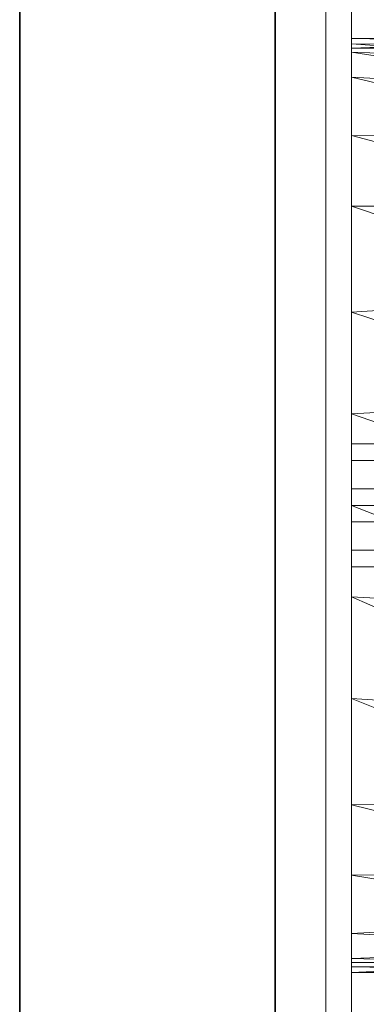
# Model space of a CAD drawing. Header units: metres. Extents: x 391.1 to 427.5, y 12.8 to 28.4.
# Tile 22 of 195: x 401.359 to 401.494, y 26.413 to 26.797. Entities that reach past the tile are written whole.
import ezdxf

# ---------------------------------------------------------------- set-up
doc = ezdxf.new("R2010")
doc.units = ezdxf.units.M
doc.layers.add('01_SUELOS', color=7, linetype='Continuous', lineweight=25, true_color=0x007f00)
for name, color, linetype, lineweight in [('02_MOBILIARIO', 7, 'Continuous', 18), ('A-DETL-____-MBND', 7, 'Continuous', 18), ('A-GENM-____-OTLN', 7, 'Continuous', 18), ('A-WALL-____-MCUT', 7, 'Continuous', 25), ('A-WALL-____-OTLN', 7, 'Continuous', 25)]:
    doc.layers.add(name, color=color, linetype=linetype, lineweight=lineweight)

# ---------------------------------------------------------------- blocks, each defined once
blk = doc.blocks.new('Family - LONDR55-XX_ZZ-ARQ-CAA-M3D-Londres55-V1-03_ELEC_P0A')
at = {"layer": 'A-GENM-____-OTLN', "color": 253, "true_color": 0xaaaaaa}
for p, q in [((0.6, 0.03), (0, 0.03)), ((0.6, 0.03), (0, 0.03)), ((0.6, 0.01), (0, 0.01)), ((0, 0.01), (0.6, 0.01)), ((0, 0.01), (0.6, 0.01)), ((0, 0.01), (0.6, 0.01)), ((0, 0), (0.6, 0)), ((0.6, 0), (0, 0))]:
    blk.add_line(p, q, dxfattribs=at)
blk = doc.blocks.new('Family - Mirall PA-152187-03_ELEC_P0A')
blk.add_blockref('Family - LONDR55-XX_ZZ-ARQ-CAA-M3D-Londres55-V1-03_ELEC_P0A', (0, 0))
blk = doc.blocks.new('Family - LONDR55-XX_ZZ-ARQ-CAA-M3D-Londres55-152374-03_ELEC_P0A')
at = {"layer": '01_SUELOS', "color": 9, "true_color": 0xaad4aa}
for p, q in [((0, 2.20277), (0, 0)), ((0, 0), (0, 2.20277))]:
    blk.add_line(p, q, dxfattribs=at)
blk = doc.blocks.new('Family - Rentamans PA-152555-03_ELEC_P0A')
at = {"layer": 'A-DETL-____-MBND', "color": 253, "true_color": 0xaaaaaa}
for p, q in [((0, 0.36146), (0, 0.36526)), ((0, 0.36526), (0, 0.36308)), ((0.10273, 0.3648), (0, 0.36526)), ((0.10273, 0.36283), (0, 0.36526)), ((0.10273, 0.3648), (0, 0.36146)), ((0, 0.36308), (0, 0.35983)), ((0.10273, 0.36283), (0, 0.36308)), ((0, 0.36308), (0.10273, 0.35585)), ((0.10273, 0.36141), (0, 0.36146)), ((0, 0.36146), (0, 0.00406)), ((0, 0.35983), (0, 0.35008)), ((0.10273, 0.35585), (0, 0.35983)), ((0, 0.35983), (0.10273, 0.34405)), ((0, 0.35008), (0, 0.32734)), ((0.10273, 0.34405), (0, 0.35008)), ((0, 0.35008), (0.10273, 0.32574)), ((0, 0.32734), (0, 0.29972)), ((0.10273, 0.32574), (0, 0.32734)), ((0, 0.32734), (0.10273, 0.29924)), ((0, 0.29972), (0, 0.2583)), ((0.10273, 0.29924), (0, 0.29972)), ((0, 0.29972), (0.10273, 0.26415)), ((0.10273, 0.26415), (0, 0.2583)), ((0, 0.2583), (0, 0.2185)), ((0, 0.2583), (0.10273, 0.22395)), ((0.10273, 0.22395), (0, 0.2185)), ((0, 0.2185), (0, 0.18276)), ((0, 0.2185), (0.10273, 0.18276)), ((0, 0.20033), (0, 0.20676)), ((0, 0.20676), (0.02, 0.20676)), ((0, 0.20676), (0.02, 0.20676)), ((0, 0.20676), (0, 0.20033)), ((0, 0.20033), (0, 0.18919)), ((0.02, 0.20033), (0, 0.20033)), ((0, 0.18919), (0, 0.20033)), ((0, 0.20033), (0.02, 0.20033)), ((0, 0.18919), (0.02, 0.18919)), ((0, 0.18919), (0, 0.17633)), ((0, 0.17633), (0, 0.18919)), ((0, 0.18919), (0.02, 0.18919)), ((0, 0.18276), (0, 0.14702)), ((0, 0.18276), (0.10273, 0.14157)), ((0.10273, 0.18276), (0, 0.18276)), ((0, 0.17633), (0.02, 0.17633)), ((0, 0.17633), (0, 0.16519)), ((0, 0.16519), (0, 0.17633)), ((0, 0.17633), (0.02, 0.17633)), ((0, 0.16519), (0.02, 0.16519)), ((0, 0.16519), (0, 0.15876)), ((0, 0.15876), (0, 0.16519)), ((0, 0.16519), (0.02, 0.16519)), ((0, 0.15876), (0.02, 0.15876)), ((0, 0.15876), (0.02, 0.15876)), ((0, 0.14702), (0, 0.10722)), ((0.10273, 0.14157), (0, 0.14702)), ((0, 0.14702), (0.10273, 0.10137)), ((0, 0.10722), (0, 0.06579)), ((0.10273, 0.10137), (0, 0.10722)), ((0, 0.10722), (0.10273, 0.06628)), ((0.10273, 0.06628), (0, 0.06579)), ((0, 0.06579), (0, 0.03818)), ((0, 0.06579), (0.10273, 0.03978)), ((0.10273, 0.03978), (0, 0.03818)), ((0, 0.03818), (0, 0.01543)), ((0, 0.03818), (0.10273, 0.02147)), ((0.10273, 0.02147), (0, 0.01543)), ((0, 0.01543), (0, 0.00569)), ((0, 0.01543), (0.10273, 0.00966)), ((0.10273, 0.00966), (0, 0.00569)), ((0, 0.00569), (0, 0.00244)), ((0, 0.00569), (0.10273, 0.00269)), ((0, 0.00406), (0.10273, 0.00411)), ((0, 0.00026), (0.10273, 0.00411)), ((0, 0.00026), (0, 0.00406)), ((0.10273, 0.00269), (0, 0.00244)), ((0, 0.00244), (0, 0.00026)), ((0, 0.00244), (0.10273, 0)), ((0, 0.00026), (0.10273, 0))]:
    blk.add_line(p, q, dxfattribs=at)
blk = doc.blocks.new('Family - Evans PA-152627-03_ELEC_P0A')
at = {"layer": 'A-WALL-____-MCUT', "color": 253, "true_color": 0xaaaaaa}
for p, q in [((4.6937, 0.1), (2.34931, 0.1)), ((2.34931, 0), (4.6937, 0))]:
    blk.add_line(p, q, dxfattribs=at)
at = {"layer": 'A-WALL-____-OTLN', "color": 253, "true_color": 0xaaaaaa}
for p, q in [((4.6937, 0.1), (0.03252, 0.1)), ((0, 0), (4.6937, 0))]:
    blk.add_line(p, q, dxfattribs=at)
at = {"layer": 'A-WALL-____-OTLN', "color": 253, "lineweight": 18, "true_color": 0xaaaaaa}
blk.add_line((0.02223, 0), (4.6937, 0), dxfattribs=at)
blk = doc.blocks.new('LONDR55-XX_ZZ-ARQ-CAA-M3D-Londres55_ifc-1-03_ELEC_P0A')
at = {"layer": '01_SUELOS', "color": 253, "lineweight": 18, "true_color": 0xaaaaaa}
blk.add_blockref('Family - LONDR55-XX_ZZ-ARQ-CAA-M3D-Londres55-152374-03_ELEC_P0A', (401.35874, 25.92572), dxfattribs=at)
at = {"layer": '02_MOBILIARIO', "color": 253, "lineweight": 18, "true_color": 0xaaaaaa}
blk.add_blockref('Family - Rentamans PA-152555-03_ELEC_P0A', (401.48854, 26.4248), dxfattribs=at)
at = {"layer": 'A-GENM-____-OTLN', "color": 253, "lineweight": 18, "true_color": 0xaaaaaa, "rotation": 90}
blk.add_blockref('Family - Mirall PA-152187-03_ELEC_P0A', (401.48847, 26.30385), dxfattribs=at)
at = {"layer": 'A-WALL-____-OTLN', "color": 253, "lineweight": 18, "true_color": 0xaaaaaa, "rotation": 90}
blk.add_blockref('Family - Evans PA-152627-03_ELEC_P0A', (401.45874, 23.57015), dxfattribs=at)

msp = doc.modelspace()

# ---------------------------------------------------------------- block references
at = {"lineweight": 5}
msp.add_blockref('LONDR55-XX_ZZ-ARQ-CAA-M3D-Londres55_ifc-1-03_ELEC_P0A', (0, 0), dxfattribs=at)

doc.saveas('drawing.dxf')
